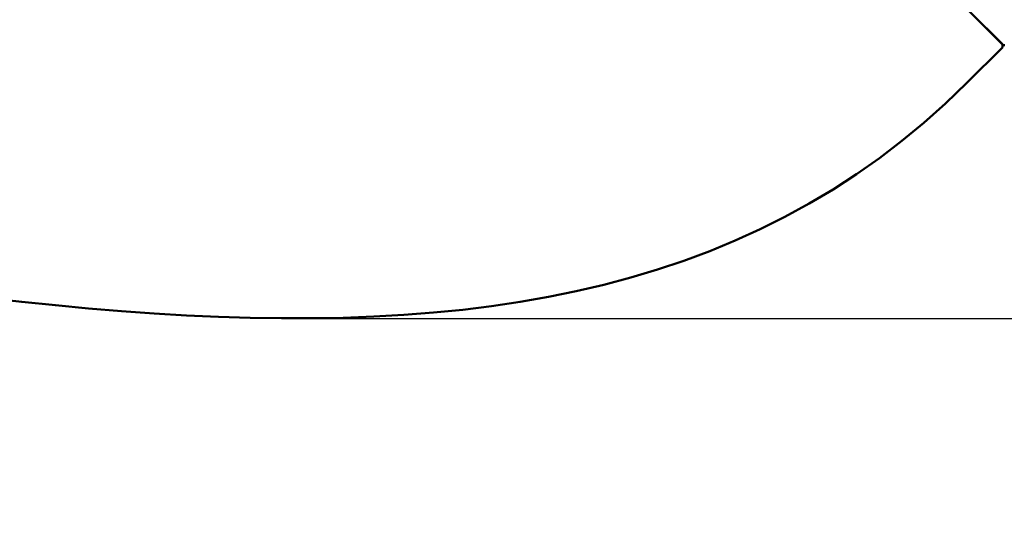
# Model space of a CAD drawing. Header units: inches. Extents: x -32 to 29.2, y -14.4 to 22.6.
# Tile 199 of 256: x 2.9 to 9.2, y -14 to -10.8. Entities that reach past the tile are written whole.
import ezdxf

# ---------------------------------------------------------------- set-up
doc = ezdxf.new("R2010")
doc.units = ezdxf.units.IN
doc.header["$MEASUREMENT"] = 0
doc.layers.add('Dimension (ANSI)', color=7, linetype='Continuous', lineweight=25)
doc.layers.add('Visible (ANSI)', color=7, linetype='Continuous', lineweight=50)
doc.styles.add('Note Text (ANSI)', font='tahoma.ttf')
doc.dimstyles.new('Default (ANSI)', dxfattribs={"dimtxt": 0.188, "dimasz": 0.098425, "dimexe": 0.125, "dimexo": 0.0625, "dimgap": 0.031496, "dimtad": 0, "dimtih": 1, "dimtoh": 1, "dimrnd": 1e-08, "dimzin": 4, "dimdsep": 46, "dimtxsty": 'Note Text (ANSI)', "dimcen": 0.09, "dimdle": 0.393701, "dimclrd": 256, "dimclre": 256, "dimclrt": 256, "dimadec": 0, "dimazin": 1, "dimtfac": 1.276596, "dimtofl": 0, "dimtmove": 0, "dimatfit": 3, "dimfxl": 1, "dimtolj": 1, "dimtzin": 4, "dimlwd": -1, "dimlwe": -1, "dimarcsym": 0})

# ---------------------------------------------------------------- blocks, each defined once
blk = doc.blocks.new('*D7')
at = {"layer": 'Defpoints', "color": 0, "transparency": 16777216}
for p in [(9.1846, 5.5916), (4.6993, -12.6601), (12.2092, -12.6601)]:
    blk.add_point(p, dxfattribs=at)
at = {"layer": 'Dimension (ANSI)', "transparency": 16777216}
for p, q in [((9.2471, 5.5916), (12.3342, 5.5916)), ((12.2092, 5.4931), (12.2092, -2.7452)), ((12.2092, -12.5617), (12.2092, -4.3233)), ((4.7618, -12.6601), (12.3342, -12.6601))]:
    blk.add_line(p, q, dxfattribs=at)
for points in [[(12.1928, 5.4931), (12.2256, 5.4931), (12.2092, 5.5916)], [(12.1928, -12.5617), (12.2256, -12.5617), (12.2092, -12.6601)]]:
    blk.add_solid(points, dxfattribs=at)
at = {"layer": 'Dimension (ANSI)', "transparency": 16777216, "insert": (12.0862, -4.2918), "char_height": 0.188, "attachment_point": 1, "rotation": 90, "style": 'Note Text (ANSI)'}
blk.add_mtext('\\A1;18.25 [463.6]', dxfattribs=at)

msp = doc.modelspace()

# ---------------------------------------------------------------- linework, layer by layer
at = {"layer": 'Visible (ANSI)'}
for p, q in [((8.9613, -10.7151), (9.1696, -10.9234)), ((9.1746, -10.9284), (8.9613, -10.7151)), ((9.1696, -10.9434), (8.9444, -11.1687)), ((9.1696, -10.9234), (9.1696, -10.9434)), ((9.1846, -10.9284), (9.1746, -10.9284))]:
    msp.add_line(p, q, dxfattribs=at)
msp.add_open_spline([(8.9444, -11.1687), (6.1102, -14.0029), (1.2959, -12), (-4.1438, -11.6003)], degree=3, dxfattribs=at)

# ---------------------------------------------------------------- dimensions: what is measured, and where the dimension line sits
at = {"layer": 'Dimension (ANSI)'}
dim = msp.add_linear_dim(base=(12.2092, -12.6601), p1=(9.1846, 5.5916), p2=(4.6993, -12.6601), angle=90, dimstyle='Default (ANSI)', override={"dimtih": 0, "dimtoh": 0, "dimdec": 2, "dimtp": 0, "dimtm": 0, "dimtdec": 2, "dimatfit": 1}, dxfattribs=at)
dim.commit()
dim.dimension.update_dxf_attribs({"geometry": '*D7', "text_midpoint": (12.2092, -3.5343), "dimtype": 160})

doc.saveas('drawing.dxf')
